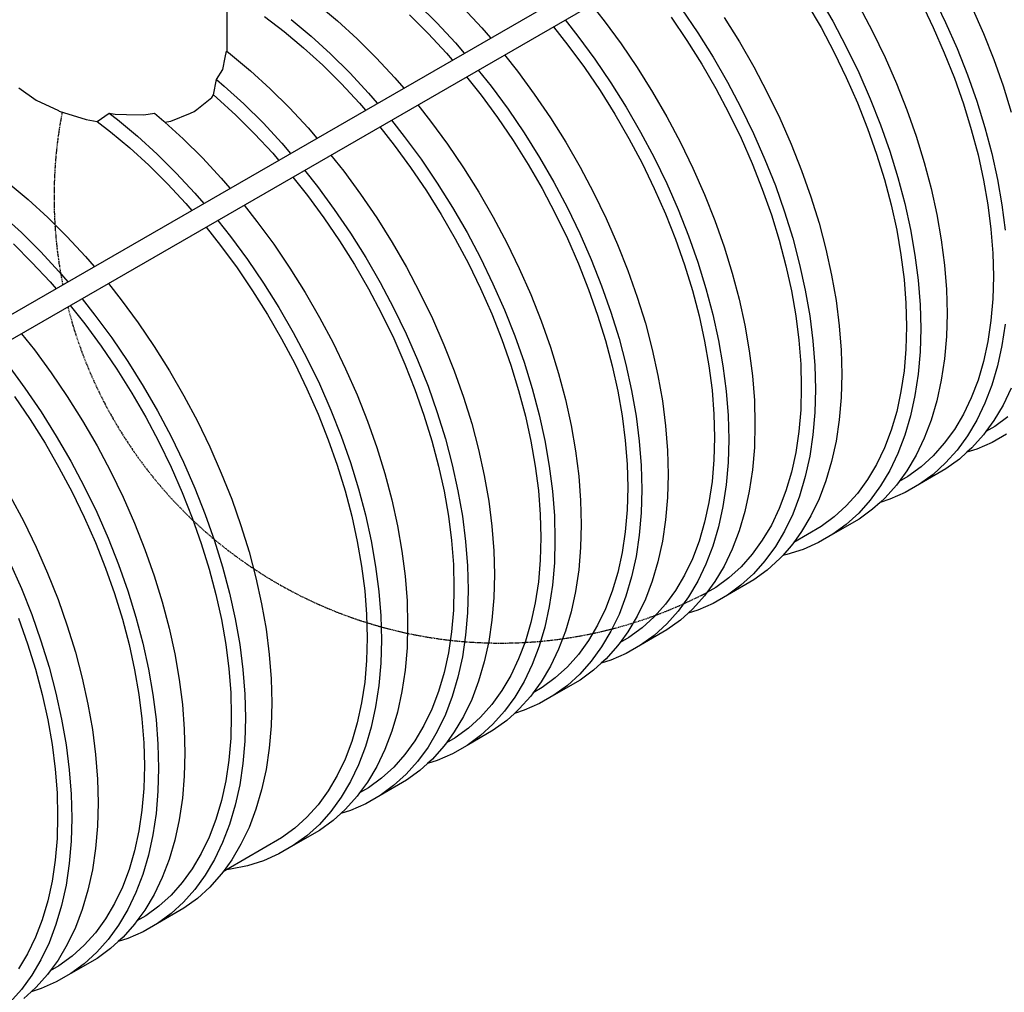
# Model space of a CAD drawing. Extents: x -18027 to -11651, y 1687 to 5059.
# Tile 142 of 170: x -13425 to -13160, y 2615 to 2876. Entities that reach past the tile are written whole.
import ezdxf

# ---------------------------------------------------------------- set-up
doc = ezdxf.new("R2010")
doc.units = 0
doc.header["$MEASUREMENT"] = 0
doc.linetypes.add('DASHED', pattern=[0.75, 0.5, -0.25])
doc.layers.get('0').update_dxf_attribs({"linetype": 'CONTINUOUS'})
doc.layers.add('PIPING-PRODUCT-REGULAR', color=4, linetype='CONTINUOUS')
doc.layers.add('TANK', color=2, linetype='CONTINUOUS')

# ---------------------------------------------------------------- blocks, each defined once
blk = doc.blocks.new('12-14 TANKS')
for p, q in [((173.23, 9.81), (175.16, 6.46)), ((188.64, 9.77), (190.32, 6.3)), ((105.93, 8.76), (108.61, 6.53)), ((119.37, 8.82), (121.95, 6.26)), ((125.48, 8.3), (128, 5.59)), ((142.74, 8.68), (144.46, 6.51)), ((154.86, 8.12), (157.03, 4.93)), ((171.7, 8.87), (173.59, 5.61)), ((178.7, 8.5), (180.51, 5.08)), ((187.02, 9.02), (188.65, 5.64)), ((193.86, 8.34), (195.4, 4.84)), ((93.73, 7.85), (93.73, 2.43)), ((98.83, 7.09), (101.46, 5.09)), ((102.4, 6.72), (105.07, 4.48)), ((118.29, 7.31), (120.8, 4.82)), ((139.21, 6.64), (140.93, 4.47)), ((153.45, 7), (155.56, 3.9)), ((160.56, 6.97), (162.62, 3.69)), ((108.61, 6.53), (111.24, 4.12)), ((121.95, 6.26), (124.46, 3.55)), ((128, 5.59), (129.17, 4.22)), ((137.63, 5.73), (139.58, 3.26)), ((144.46, 6.51), (146.73, 3.42)), ((173.59, 5.61), (175.35, 2.28)), ((175.16, 6.46), (176.98, 3.04)), ((188.65, 5.64), (190.15, 2.23)), ((190.32, 6.3), (191.86, 2.8)), ((101.46, 5.09), (104.07, 2.91)), ((105.07, 4.48), (107.7, 2.08)), ((111.24, 4.12), (113.81, 1.56)), ((120.8, 4.82), (123.25, 2.19)), ((140.93, 4.47), (143.2, 1.38)), ((157.03, 4.93), (159.08, 1.65)), ((180.51, 5.08), (182.19, 1.61)), ((195.4, 4.84), (196.79, 1.31)), ((104.07, 2.91), (106.63, 0.58)), ((124.46, 3.55), (125.64, 2.18)), ((139.58, 3.26), (141.79, 0.26)), ((146.73, 3.42), (148.9, 0.23)), ((155.56, 3.9), (157.56, 0.71)), ((162.62, 3.69), (164.56, 0.33)), ((176.98, 3.04), (178.65, -0.43)), ((191.86, 2.8), (193.26, -0.73)), ((93.22, -0.01), (93.52, 1.6)), ((93.52, 1.6), (93.7, 2.46)), ((93.7, 2.46), (93.73, 2.43)), ((93.73, 2.43), (94.26, 2.02)), ((94.26, 2.02), (96.94, -0.21)), ((107.7, 2.08), (110.28, -0.48)), ((113.81, 1.56), (116.33, -1.15)), ((123.25, 2.19), (124.04, 1.26)), ((131.07, 1.94), (132.8, -0.23)), ((143.2, 1.38), (145.36, -1.81)), ((159.08, 1.65), (161.02, -1.71)), ((175.35, 2.28), (176.98, -1.09)), ((182.19, 1.61), (183.73, -1.9)), ((190.15, 2.23), (191.5, -1.2)), ((106.63, 0.58), (109.13, -1.91)), ((141.79, 0.26), (143.89, -2.84)), ((148.9, 0.23), (150.95, -3.05)), ((157.56, 0.71), (159.44, -2.56)), ((164.56, 0.33), (166.37, -3.09)), ((196.79, 1.31), (198.04, -2.23)), ((92.35, -1.37), (93.22, -0.01)), ((96.94, -0.21), (99.57, -2.61)), ((110.28, -0.48), (112.79, -3.19)), ((116.33, -1.15), (117.51, -2.52)), ((125.96, -1.01), (127.92, -3.47)), ((127.54, -0.1), (129.26, -2.27)), ((132.8, -0.23), (135.06, -3.32)), ((176.98, -1.09), (178.48, -4.5)), ((178.65, -0.43), (180.2, -3.94)), ((191.5, -1.2), (192.71, -4.64)), ((193.26, -0.73), (194.5, -4.27)), ((65.81, -2.47), (68.12, -4.12)), ((91.94, -3.44), (92.35, -1.37)), ((92.35, -1.37), (93.4, -2.25)), ((93.4, -2.25), (96.03, -4.65)), ((99.57, -2.61), (102.15, -5.17)), ((109.13, -1.91), (111.58, -4.55)), ((129.26, -2.27), (131.53, -5.36)), ((145.36, -1.81), (147.42, -5.09)), ((159.44, -2.56), (161.21, -5.88)), ((161.02, -1.71), (162.83, -5.13)), ((183.73, -1.9), (185.13, -5.43)), ((198.04, -2.23), (199.13, -5.76)), ((89.7, -5.38), (91.72, -3.78)), ((91.72, -3.78), (91.94, -3.44)), ((91.94, -3.44), (92.4, -3.82)), ((92.4, -3.82), (94.96, -6.16)), ((112.79, -3.19), (113.97, -4.56)), ((127.92, -3.47), (130.12, -6.47)), ((135.06, -3.32), (137.23, -6.5)), ((143.89, -2.84), (145.89, -6.03)), ((150.95, -3.05), (152.89, -6.4)), ((166.37, -3.09), (168.05, -6.56)), ((180.2, -3.94), (181.59, -7.47)), ((68.12, -4.12), (71.14, -5.55)), ((96.03, -4.65), (98.61, -7.21)), ((102.15, -5.17), (104.66, -7.88)), ((111.58, -4.55), (112.38, -5.48)), ((119.41, -4.79), (121.13, -6.96)), ((147.42, -5.09), (149.35, -8.45)), ((162.83, -5.13), (164.51, -8.6)), ((178.48, -4.5), (179.84, -7.94)), ((192.71, -4.64), (193.77, -8.08)), ((194.5, -4.27), (195.59, -7.8)), ((71.14, -5.55), (71.23, -5.6)), ((71.23, -5.6), (74.85, -6.74)), ((76.31, -7), (77.94, -5.9)), ((77.94, -5.9), (78.73, -6.04)), ((77.94, -5.9), (79.06, -6.75)), ((78.73, -6.04), (80.28, -6.05)), ((80.28, -6.05), (82.61, -6.13)), ((82.61, -6.13), (84.02, -5.9)), ((84.02, -5.9), (85.27, -6.95)), ((86.23, -6.95), (88.86, -5.87)), ((88.86, -5.87), (89.34, -5.67)), ((89.34, -5.67), (89.7, -5.38)), ((94.96, -6.16), (97.47, -8.65)), ((130.12, -6.47), (132.23, -9.58)), ((131.53, -5.36), (133.69, -8.55)), ((137.23, -6.5), (139.28, -9.78)), ((145.89, -6.03), (147.78, -9.29)), ((152.89, -6.4), (154.7, -9.82)), ((161.21, -5.88), (162.84, -9.26)), ((168.05, -6.56), (169.59, -10.06)), ((185.13, -5.43), (186.37, -8.97)), ((74.85, -6.74), (74.87, -6.75)), ((74.87, -6.75), (76.31, -7)), ((76.31, -7), (78.13, -8.39)), ((79.06, -6.75), (81.74, -8.99)), ((85.27, -6.95), (85.42, -7.08)), ((85.42, -7.08), (86.23, -6.95)), ((85.42, -7.08), (87.9, -9.35)), ((98.61, -7.21), (101.13, -9.92)), ((104.66, -7.88), (105.84, -9.25)), ((114.29, -7.74), (116.25, -10.21)), ((115.87, -6.83), (117.59, -9.01)), ((121.13, -6.96), (123.4, -10.05)), ((179.84, -7.94), (181.05, -11.38)), ((181.59, -7.47), (182.83, -11.01)), ((195.59, -7.8), (196.52, -11.32)), ((78.13, -8.39), (80.73, -10.56)), ((81.74, -8.99), (84.37, -11.39)), ((97.47, -8.65), (99.91, -11.28)), ((117.59, -9.01), (119.86, -12.09)), ((133.69, -8.55), (135.75, -11.83)), ((149.35, -8.45), (151.17, -11.86)), ((162.84, -9.26), (164.34, -12.67)), ((164.51, -8.6), (166.05, -12.1)), ((186.37, -8.97), (187.46, -12.5)), ((193.77, -8.08), (194.68, -11.49)), ((80.73, -10.56), (83.29, -12.9)), ((87.9, -9.35), (90.48, -11.91)), ((101.13, -9.92), (102.3, -11.29)), ((116.25, -10.21), (118.45, -13.21)), ((123.4, -10.05), (125.56, -13.24)), ((132.23, -9.58), (134.23, -12.77)), ((139.28, -9.78), (141.22, -13.14)), ((147.78, -9.29), (149.54, -12.62)), ((154.7, -9.82), (156.38, -13.29)), ((169.59, -10.06), (170.98, -13.59)), ((84.37, -11.39), (86.94, -13.95)), ((99.91, -11.28), (100.71, -12.21)), ((107.74, -11.53), (109.46, -13.7)), ((135.75, -11.83), (137.69, -15.18)), ((151.17, -11.86), (152.85, -15.33)), ((181.05, -11.38), (182.11, -14.81)), ((182.83, -11.01), (183.92, -14.54)), ((194.68, -11.49), (195.42, -14.88)), ((196.52, -11.32), (197.28, -14.8)), ((83.29, -12.9), (85.8, -15.39)), ((90.48, -11.91), (93, -14.62)), ((118.45, -13.21), (120.56, -16.31)), ((119.86, -12.09), (122.03, -15.28)), ((134.23, -12.77), (136.11, -16.03)), ((141.22, -13.14), (143.03, -16.56)), ((149.54, -12.62), (151.17, -16)), ((164.34, -12.67), (165.7, -16.1)), ((166.05, -12.1), (167.45, -15.63)), ((187.46, -12.5), (188.39, -16.01)), ((86.94, -13.95), (89.46, -16.66)), ((102.63, -14.48), (104.58, -16.94)), ((104.2, -13.57), (105.93, -15.74)), ((109.46, -13.7), (111.73, -16.79)), ((125.56, -13.24), (127.62, -16.52)), ((156.38, -13.29), (157.92, -16.8)), ((170.98, -13.59), (172.23, -17.13)), ((183.92, -14.54), (184.85, -18.05)), ((64.38, -15.27), (67.05, -17.5)), ((85.8, -15.39), (88.24, -18.02)), ((93, -14.62), (94.17, -15.99)), ((105.93, -15.74), (108.19, -18.83)), ((122.03, -15.28), (124.08, -18.56)), ((137.69, -15.18), (139.5, -18.6)), ((152.85, -15.33), (154.39, -18.84)), ((167.45, -15.63), (168.69, -19.17)), ((182.11, -14.81), (183.01, -18.23)), ((195.42, -14.88), (196, -18.22)), ((197.28, -14.8), (197.88, -18.23)), ((89.46, -16.66), (90.64, -18.03)), ((104.58, -16.94), (106.79, -19.95)), ((111.73, -16.79), (113.89, -19.98)), ((120.56, -16.31), (122.56, -19.5)), ((127.62, -16.52), (129.55, -19.88)), ((136.11, -16.03), (137.87, -19.36)), ((143.03, -16.56), (144.71, -20.03)), ((151.17, -16), (152.67, -19.41)), ((157.92, -16.8), (159.32, -20.33)), ((165.7, -16.1), (166.91, -19.54)), ((172.23, -17.13), (173.32, -20.66)), ((188.39, -16.01), (189.15, -19.49)), ((67.05, -17.5), (69.68, -19.9)), ((88.24, -18.02), (89.04, -18.95)), ((96.07, -18.26), (97.8, -20.44)), ((183.01, -18.23), (183.75, -21.62)), ((184.85, -18.05), (185.62, -21.53)), ((196, -18.22), (196.42, -21.5)), ((197.88, -18.23), (198.31, -21.6)), ((63.52, -19.54), (66.15, -21.94)), ((108.19, -18.83), (110.36, -22.02)), ((122.56, -19.5), (124.44, -22.77)), ((124.08, -18.56), (126.02, -21.92)), ((137.87, -19.36), (139.51, -22.73)), ((139.5, -18.6), (141.18, -22.07)), ((152.67, -19.41), (154.03, -22.84)), ((154.39, -18.84), (155.78, -22.37)), ((166.91, -19.54), (167.96, -22.98)), ((168.69, -19.17), (169.78, -22.7)), ((189.15, -19.49), (189.75, -22.92)), ((69.68, -19.9), (72.26, -22.46)), ((92.54, -20.31), (94.26, -22.48)), ((97.8, -20.44), (100.06, -23.52)), ((106.79, -19.95), (108.89, -23.05)), ((113.89, -19.98), (115.95, -23.26)), ((129.55, -19.88), (131.37, -23.3)), ((144.71, -20.03), (146.25, -23.54)), ((159.32, -20.33), (160.56, -23.87)), ((173.32, -20.66), (174.24, -24.18)), ((66.15, -21.94), (68.72, -24.5)), ((72.26, -22.46), (74.77, -25.17)), ((90.96, -21.22), (92.91, -23.68)), ((94.26, -22.48), (96.53, -25.56)), ((110.36, -22.02), (112.41, -25.3)), ((126.02, -21.92), (127.83, -25.34)), ((141.18, -22.07), (142.72, -25.58)), ((155.78, -22.37), (157.02, -25.91)), ((183.75, -21.62), (184.33, -24.95)), ((185.62, -21.53), (186.21, -24.96)), ((196.42, -21.5), (196.67, -24.71)), ((65.07, -23.45), (67.57, -25.94)), ((92.91, -23.68), (95.12, -26.68)), ((100.06, -23.52), (102.23, -26.71)), ((108.89, -23.05), (110.89, -26.24)), ((115.95, -23.26), (117.89, -26.61)), ((124.44, -22.77), (126.2, -26.09)), ((131.37, -23.3), (133.05, -26.77)), ((139.51, -22.73), (141, -26.14)), ((146.25, -23.54), (147.65, -27.06)), ((154.03, -22.84), (155.24, -26.28)), ((167.96, -22.98), (168.87, -26.4)), ((169.78, -22.7), (170.71, -26.22)), ((189.75, -22.92), (190.18, -26.3)), ((68.72, -24.5), (71.23, -27.21)), ((160.56, -23.87), (161.65, -27.4)), ((174.24, -24.18), (175.01, -27.66)), ((184.33, -24.95), (184.75, -28.23)), ((186.21, -24.96), (186.64, -28.34)), ((196.67, -24.71), (196.75, -27.83)), ((67.57, -25.94), (70.02, -28.57)), ((74.77, -25.17), (75.93, -26.52)), ((96.53, -25.56), (98.69, -28.75)), ((110.89, -26.24), (112.78, -29.5)), ((112.41, -25.3), (114.35, -28.65)), ((126.2, -26.09), (127.84, -29.47)), ((127.83, -25.34), (129.51, -28.81)), ((141, -26.14), (142.36, -29.57)), ((142.72, -25.58), (144.11, -29.11)), ((155.24, -26.28), (156.3, -29.71)), ((157.02, -25.91), (158.11, -29.44)), ((168.87, -26.4), (169.61, -29.78)), ((170.71, -26.22), (171.47, -29.7)), ((190.18, -26.3), (190.44, -29.6)), ((71.23, -27.21), (72.39, -28.56)), ((95.12, -26.68), (97.22, -29.78)), ((102.23, -26.71), (104.28, -29.99)), ((117.89, -26.61), (119.7, -30.03)), ((133.05, -26.77), (134.59, -30.27)), ((147.65, -27.06), (148.89, -30.6)), ((161.65, -27.4), (162.58, -30.91)), ((175.01, -27.66), (175.61, -31.09)), ((70.02, -28.57), (70.8, -29.48)), ((77.83, -28.8), (79.56, -30.98)), ((98.69, -28.75), (100.75, -32.03)), ((114.35, -28.65), (116.16, -32.07)), ((129.51, -28.81), (131.05, -32.31)), ((184.75, -28.23), (185, -31.44)), ((186.64, -28.34), (186.9, -31.64)), ((196.75, -27.83), (196.67, -30.86)), ((97.22, -29.78), (99.22, -32.97)), ((104.28, -29.99), (106.22, -33.35)), ((112.78, -29.5), (114.54, -32.83)), ((119.7, -30.03), (121.38, -33.5)), ((127.84, -29.47), (129.34, -32.88)), ((134.59, -30.27), (135.98, -33.8)), ((142.36, -29.57), (143.57, -33.02)), ((144.11, -29.11), (145.36, -32.64)), ((156.3, -29.71), (157.2, -33.13)), ((158.11, -29.44), (159.04, -32.95)), ((169.61, -29.78), (170.19, -33.12)), ((171.47, -29.7), (172.07, -33.13)), ((190.44, -29.6), (190.52, -32.81)), ((72.72, -31.75), (74.68, -34.22)), ((74.3, -30.84), (76.03, -33.02)), ((79.56, -30.98), (81.83, -34.06)), ((148.89, -30.6), (149.98, -34.13)), ((162.58, -30.91), (163.34, -34.39)), ((175.61, -31.09), (176.03, -34.46)), ((185, -31.44), (185.09, -34.57)), ((186.9, -31.64), (186.99, -34.85)), ((196.67, -30.86), (196.42, -33.78)), ((76.03, -33.02), (78.29, -36.1)), ((99.22, -32.97), (101.11, -36.24)), ((100.75, -32.03), (102.68, -35.39)), ((114.54, -32.83), (116.17, -36.2)), ((116.16, -32.07), (117.84, -35.54)), ((129.34, -32.88), (130.69, -36.31)), ((131.05, -32.31), (132.45, -35.84)), ((143.57, -33.02), (144.63, -36.45)), ((145.36, -32.64), (146.45, -36.18)), ((159.04, -32.95), (159.81, -36.43)), ((190.52, -32.81), (190.44, -35.92)), ((74.68, -34.22), (76.88, -37.22)), ((81.83, -34.06), (83.99, -37.25)), ((106.22, -33.35), (108.03, -36.77)), ((121.38, -33.5), (122.92, -37.01)), ((135.98, -33.8), (137.23, -37.34)), ((149.98, -34.13), (150.91, -37.65)), ((157.2, -33.13), (157.94, -36.52)), ((163.34, -34.39), (163.94, -37.82)), ((170.19, -33.12), (170.61, -36.4)), ((172.07, -33.13), (172.5, -36.5)), ((196.42, -33.78), (196, -36.58)), ((198.31, -34.23), (197.88, -37.1)), ((66.16, -35.53), (67.9, -37.71)), ((102.68, -35.39), (104.5, -38.81)), ((117.84, -35.54), (119.38, -39.05)), ((176.03, -34.46), (176.29, -37.76)), ((185.09, -34.57), (185, -37.6)), ((186.99, -34.85), (186.9, -37.96)), ((78.29, -36.1), (80.46, -39.29)), ((101.11, -36.24), (102.87, -39.56)), ((108.03, -36.77), (109.71, -40.24)), ((116.17, -36.2), (117.67, -39.61)), ((122.92, -37.01), (124.31, -40.54)), ((130.69, -36.31), (131.9, -39.75)), ((132.45, -35.84), (133.69, -39.38)), ((144.63, -36.45), (145.53, -39.87)), ((146.45, -36.18), (147.37, -39.69)), ((157.94, -36.52), (158.52, -39.86)), ((159.81, -36.43), (160.4, -39.87)), ((170.61, -36.4), (170.86, -39.61)), ((172.5, -36.5), (172.76, -39.8)), ((190.44, -35.92), (190.18, -38.92)), ((196, -36.58), (195.42, -39.25)), ((67.9, -37.71), (70.16, -40.8)), ((76.88, -37.22), (78.99, -40.32)), ((83.99, -37.25), (86.04, -40.52)), ((137.23, -37.34), (138.31, -40.87)), ((150.91, -37.65), (151.67, -41.13)), ((163.94, -37.82), (164.37, -41.2)), ((176.29, -37.76), (176.38, -40.97)), ((185, -37.6), (184.75, -40.51)), ((186.9, -37.96), (186.64, -40.96)), ((197.88, -37.1), (197.28, -39.85)), ((80.46, -39.29), (82.51, -42.57)), ((102.87, -39.56), (104.5, -42.94)), ((104.5, -38.81), (106.18, -42.28)), ((117.67, -39.61), (119.03, -43.05)), ((119.38, -39.05), (120.78, -42.58)), ((133.69, -39.38), (134.78, -42.91)), ((170.86, -39.61), (170.94, -42.73)), ((190.18, -38.92), (189.75, -41.8)), ((195.42, -39.25), (194.68, -41.77)), ((64.36, -39.76), (66.63, -42.84)), ((70.16, -40.8), (72.32, -43.98)), ((78.99, -40.32), (80.98, -43.51)), ((86.04, -40.52), (87.98, -43.88)), ((109.71, -40.24), (111.25, -43.74)), ((124.31, -40.54), (125.56, -44.07)), ((131.9, -39.75), (132.96, -43.19)), ((138.31, -40.87), (139.24, -44.38)), ((145.53, -39.87), (146.28, -43.25)), ((147.37, -39.69), (148.14, -43.17)), ((158.52, -39.86), (158.94, -43.14)), ((160.4, -39.87), (160.83, -43.24)), ((172.76, -39.8), (172.84, -43.01)), ((176.38, -40.97), (176.29, -44.09)), ((184.75, -40.51), (184.33, -43.31)), ((186.64, -40.96), (186.21, -43.84)), ((197.28, -39.85), (196.52, -42.44)), ((106.18, -42.28), (107.72, -45.79)), ((151.67, -41.13), (152.27, -44.56)), ((164.37, -41.2), (164.63, -44.5)), ((189.75, -41.8), (189.15, -44.54)), ((194.68, -41.77), (193.77, -44.15)), ((66.63, -42.84), (68.79, -46.03)), ((80.98, -43.51), (82.87, -46.77)), ((82.51, -42.57), (84.44, -45.92)), ((104.5, -42.94), (106, -46.35)), ((119.03, -43.05), (120.24, -46.49)), ((120.78, -42.58), (122.02, -46.12)), ((132.96, -43.19), (133.86, -46.6)), ((134.78, -42.91), (135.71, -46.42)), ((146.28, -43.25), (146.86, -46.59)), ((148.14, -43.17), (148.74, -46.6)), ((158.94, -43.14), (159.19, -46.34)), ((160.83, -43.24), (161.09, -46.54)), ((170.94, -42.73), (170.86, -45.76)), ((172.84, -43.01), (172.76, -46.13)), ((184.33, -43.31), (183.75, -45.98)), ((196.52, -42.44), (195.59, -44.89)), ((199.13, -42.84), (198.04, -45.12)), ((65.22, -43.96), (67.32, -47.06)), ((72.32, -43.98), (74.38, -47.26)), ((87.98, -43.88), (89.79, -47.29)), ((111.25, -43.74), (112.65, -47.27)), ((125.56, -44.07), (126.65, -47.61)), ((139.24, -44.38), (140.01, -47.86)), ((152.27, -44.56), (152.7, -47.93)), ((164.63, -44.5), (164.71, -47.71)), ((176.29, -44.09), (176.03, -47.09)), ((186.21, -43.84), (185.62, -46.58)), ((189.15, -44.54), (188.39, -47.14)), ((193.77, -44.15), (192.71, -46.36)), ((195.59, -44.89), (194.5, -47.16)), ((68.79, -46.03), (70.84, -49.3)), ((84.44, -45.92), (86.25, -49.33)), ((107.72, -45.79), (109.11, -49.31)), ((122.02, -46.12), (123.11, -49.65)), ((170.86, -45.76), (170.61, -48.68)), ((172.76, -46.13), (172.5, -49.13)), ((183.75, -45.98), (183.01, -48.51)), ((198.04, -45.12), (196.79, -47.22)), ((67.32, -47.06), (69.32, -50.24)), ((74.38, -47.26), (76.31, -50.61)), ((82.87, -46.77), (84.63, -50.09)), ((89.79, -47.29), (91.47, -50.76)), ((106, -46.35), (107.36, -49.78)), ((112.65, -47.27), (113.89, -50.81)), ((120.24, -46.49), (121.29, -49.92)), ((126.65, -47.61), (127.58, -51.12)), ((133.86, -46.6), (134.61, -49.99)), ((135.71, -46.42), (136.47, -49.9)), ((146.86, -46.59), (147.27, -49.87)), ((148.74, -46.6), (149.16, -49.97)), ((159.19, -46.34), (159.28, -49.47)), ((161.09, -46.54), (161.18, -49.75)), ((176.03, -47.09), (175.61, -49.96)), ((185.62, -46.58), (184.85, -49.18)), ((188.39, -47.14), (187.46, -49.58)), ((192.71, -46.36), (191.5, -48.4)), ((194.5, -47.16), (193.26, -49.26)), ((196.79, -47.22), (195.73, -48.68)), ((198.68, -46.7), (196.92, -47.99)), ((140.01, -47.86), (140.6, -51.3)), ((152.7, -47.93), (152.96, -51.23)), ((164.71, -47.71), (164.63, -50.82)), ((170.61, -48.68), (170.19, -51.48)), ((183.01, -48.51), (182.11, -50.88)), ((191.5, -48.4), (190.15, -50.27)), ((195.73, -48.68), (195.4, -49.14)), ((196.92, -47.99), (195.73, -48.68)), ((69.32, -50.24), (71.2, -53.5)), ((70.84, -49.3), (72.78, -52.65)), ((84.63, -50.09), (86.26, -53.46)), ((86.25, -49.33), (87.93, -52.8)), ((107.36, -49.78), (108.57, -53.22)), ((109.11, -49.31), (110.36, -52.85)), ((121.29, -49.92), (122.2, -53.34)), ((123.11, -49.65), (124.04, -53.16)), ((134.61, -49.99), (135.19, -53.33)), ((136.47, -49.9), (137.07, -53.34)), ((147.27, -49.87), (147.52, -53.08)), ((149.16, -49.97), (149.42, -53.27)), ((159.28, -49.47), (159.19, -52.5)), ((161.18, -49.75), (161.09, -52.86)), ((172.5, -49.13), (172.07, -52.01)), ((175.61, -49.96), (175.01, -52.71)), ((184.85, -49.18), (183.92, -51.62)), ((187.46, -49.58), (186.37, -51.86)), ((190.15, -50.27), (188.65, -51.95)), ((193.26, -49.26), (191.86, -51.18)), ((195.4, -49.14), (193.86, -50.87)), ((196.56, -50.15), (194.5, -51.05)), ((198.5, -49.03), (196.56, -50.15)), ((76.31, -50.61), (78.12, -54.03)), ((91.47, -50.76), (93.01, -54.26)), ((113.89, -50.81), (114.98, -54.34)), ((127.58, -51.12), (128.34, -54.6)), ((140.6, -51.3), (141.03, -54.67)), ((152.96, -51.23), (153.04, -54.44)), ((164.63, -50.82), (164.37, -53.82)), ((170.19, -51.48), (169.61, -54.15)), ((182.11, -50.88), (181.05, -53.1)), ((191.86, -51.18), (190.32, -52.91)), ((193.19, -51.47), (192.18, -52.4)), ((193.86, -50.87), (193.19, -51.47)), ((194.5, -51.05), (193.19, -51.47)), ((72.78, -52.65), (74.59, -56.07)), ((87.93, -52.8), (89.47, -56.3)), ((110.36, -52.85), (111.44, -56.38)), ((159.19, -52.5), (158.94, -55.42)), ((161.09, -52.86), (160.83, -55.86)), ((172.07, -52.01), (171.47, -54.75)), ((175.01, -52.71), (174.24, -55.3)), ((183.92, -51.62), (182.83, -53.9)), ((186.37, -51.86), (185.13, -53.96)), ((188.65, -51.95), (187.02, -53.44)), ((190.32, -52.91), (188.64, -54.44)), ((192.18, -52.4), (190.37, -53.72)), ((71.2, -53.5), (72.96, -56.83)), ((78.12, -54.03), (79.8, -57.5)), ((86.26, -53.46), (87.76, -56.87)), ((108.57, -53.22), (109.63, -56.66)), ((122.2, -53.34), (122.94, -56.72)), ((124.04, -53.16), (124.8, -56.64)), ((135.19, -53.33), (135.61, -56.61)), ((137.07, -53.34), (137.5, -56.71)), ((147.52, -53.08), (147.61, -56.21)), ((149.42, -53.27), (149.51, -56.49)), ((164.37, -53.82), (163.94, -56.7)), ((169.61, -54.15), (168.87, -56.67)), ((181.05, -53.1), (179.84, -55.14)), ((182.83, -53.9), (181.59, -56)), ((185.13, -53.96), (184.07, -55.41)), ((187.02, -53.44), (185.25, -54.73)), ((190.37, -53.72), (186.83, -55.77)), ((93.01, -54.26), (94.4, -57.79)), ((114.98, -54.34), (115.91, -57.86)), ((128.34, -54.6), (128.94, -58.03)), ((141.03, -54.67), (141.29, -57.97)), ((153.04, -54.44), (152.96, -57.56)), ((158.94, -55.42), (158.52, -58.22)), ((171.47, -54.75), (170.71, -57.35)), ((174.24, -55.3), (173.32, -57.75)), ((179.84, -55.14), (178.48, -57)), ((184.07, -55.41), (183.73, -55.88)), ((185.25, -54.73), (184.07, -55.41)), ((188.64, -54.44), (186.83, -55.77)), ((72.96, -56.83), (74.59, -60.2)), ((74.59, -56.07), (76.27, -59.54)), ((87.76, -56.87), (89.11, -60.3)), ((89.47, -56.3), (90.86, -59.83)), ((109.63, -56.66), (110.53, -60.08)), ((111.44, -56.38), (112.37, -59.9)), ((122.94, -56.72), (123.52, -60.06)), ((124.8, -56.64), (125.4, -60.07)), ((135.61, -56.61), (135.86, -59.82)), ((137.5, -56.71), (137.76, -60.01)), ((147.61, -56.21), (147.52, -59.23)), ((149.51, -56.49), (149.42, -59.6)), ((160.83, -55.86), (160.4, -58.74)), ((163.94, -56.7), (163.34, -59.44)), ((168.87, -56.67), (167.96, -59.05)), ((181.59, -56), (180.2, -57.92)), ((183.73, -55.88), (182.19, -57.6)), ((184.89, -56.88), (182.84, -57.79)), ((186.83, -55.77), (184.89, -56.88)), ((64.65, -57.35), (66.46, -60.77)), ((79.8, -57.5), (81.34, -61)), ((94.4, -57.79), (95.64, -61.32)), ((115.91, -57.86), (116.67, -61.34)), ((128.94, -58.03), (129.37, -61.41)), ((141.29, -57.97), (141.38, -61.18)), ((152.96, -57.56), (152.7, -60.56)), ((170.71, -57.35), (169.78, -59.79)), ((173.32, -57.75), (172.23, -60.02)), ((178.48, -57), (176.98, -58.69)), ((180.2, -57.92), (178.65, -59.64)), ((181.53, -58.21), (180.51, -59.13)), ((182.19, -57.6), (181.53, -58.21)), ((182.84, -57.79), (181.53, -58.21)), ((147.52, -59.23), (147.27, -62.15)), ((158.52, -58.22), (157.94, -60.88)), ((160.4, -58.74), (159.81, -61.48)), ((163.34, -59.44), (162.58, -62.04)), ((167.96, -59.05), (166.91, -61.26)), ((176.98, -58.69), (175.35, -60.17)), ((180.51, -59.13), (178.7, -60.46)), ((66.46, -60.77), (68.13, -64.23)), ((74.59, -60.2), (76.09, -63.6)), ((76.27, -59.54), (77.8, -63.04)), ((89.11, -60.3), (90.32, -63.73)), ((90.86, -59.83), (92.11, -63.36)), ((110.53, -60.08), (111.27, -63.46)), ((112.37, -59.9), (113.14, -63.38)), ((123.52, -60.06), (123.94, -63.34)), ((125.4, -60.07), (125.83, -63.45)), ((135.86, -59.82), (135.94, -62.94)), ((137.76, -60.01), (137.84, -63.22)), ((149.42, -59.6), (149.16, -62.6)), ((152.7, -60.56), (152.27, -63.44)), ((169.78, -59.79), (168.69, -62.06)), ((172.23, -60.02), (170.98, -62.12)), ((175.35, -60.17), (173.59, -61.46)), ((178.7, -60.46), (175.16, -62.5)), ((178.65, -59.64), (176.98, -61.17)), ((81.34, -61), (82.73, -64.52)), ((95.64, -61.32), (96.73, -64.85)), ((116.67, -61.34), (117.27, -64.77)), ((129.37, -61.41), (129.62, -64.7)), ((141.38, -61.18), (141.29, -64.29)), ((147.27, -62.15), (146.86, -64.95)), ((157.94, -60.88), (157.2, -63.41)), ((159.81, -61.48), (159.04, -64.08)), ((162.58, -62.04), (161.65, -64.48)), ((166.91, -61.26), (165.7, -63.3)), ((168.69, -62.06), (167.45, -64.16)), ((173.59, -61.46), (169.92, -63.58)), ((170.98, -62.12), (169.92, -63.58)), ((176.98, -61.17), (175.16, -62.5)), ((77.8, -63.04), (79.2, -66.57)), ((92.11, -63.36), (93.19, -66.89)), ((111.27, -63.46), (111.86, -66.8)), ((113.14, -63.38), (113.73, -66.81)), ((123.94, -63.34), (124.19, -66.55)), ((125.83, -63.45), (126.09, -66.75)), ((135.94, -62.94), (135.86, -65.97)), ((137.84, -63.22), (137.76, -66.33)), ((149.16, -62.6), (148.74, -65.48)), ((152.27, -63.44), (151.67, -66.18)), ((157.2, -63.41), (156.3, -65.78)), ((165.7, -63.3), (164.34, -65.17)), ((175.16, -62.5), (173.23, -63.62)), ((68.13, -64.23), (69.67, -67.73)), ((76.09, -63.6), (77.44, -67.03)), ((82.73, -64.52), (83.98, -68.06)), ((90.32, -63.73), (91.38, -67.17)), ((117.27, -64.77), (117.7, -68.14)), ((129.62, -64.7), (129.71, -67.92)), ((141.29, -64.29), (141.03, -67.29)), ((159.04, -64.08), (158.11, -66.52)), ((161.65, -64.48), (160.56, -66.76)), ((167.45, -64.16), (166.05, -66.08)), ((169.59, -64.04), (168.44, -65.33)), ((171.17, -64.53), (169, -65.22)), ((169.92, -63.58), (169.59, -64.04)), ((173.23, -63.62), (171.17, -64.53)), ((96.73, -64.85), (97.66, -68.36)), ((135.86, -65.97), (135.61, -68.89)), ((146.86, -64.95), (146.28, -67.62)), ((148.74, -65.48), (148.14, -68.22)), ((156.3, -65.78), (155.24, -68)), ((164.34, -65.17), (162.84, -66.85)), ((166.05, -66.08), (164.51, -67.81)), ((168.05, -65.77), (166.37, -67.3)), ((168.44, -65.33), (168.05, -65.77)), ((169, -65.22), (168.44, -65.33)), ((64.6, -66.27), (66.14, -69.78)), ((77.44, -67.03), (78.65, -70.47)), ((79.2, -66.57), (80.44, -70.1)), ((91.38, -67.17), (92.28, -70.58)), ((93.19, -66.89), (94.12, -70.4)), ((111.86, -66.8), (112.27, -70.08)), ((113.73, -66.81), (114.16, -70.18)), ((124.19, -66.55), (124.27, -69.68)), ((126.09, -66.75), (126.17, -69.96)), ((137.76, -66.33), (137.5, -69.34)), ((141.03, -67.29), (140.6, -70.17)), ((151.67, -66.18), (150.91, -68.78)), ((158.11, -66.52), (157.02, -68.8)), ((160.56, -66.76), (159.32, -68.86)), ((162.84, -66.85), (161.21, -68.34)), ((166.37, -67.3), (164.56, -68.63)), ((69.67, -67.73), (71.07, -71.26)), ((83.98, -68.06), (85.06, -71.59)), ((97.66, -68.36), (98.42, -71.84)), ((117.7, -68.14), (117.96, -71.44)), ((129.71, -67.92), (129.62, -71.03)), ((146.28, -67.62), (145.53, -70.15)), ((148.14, -68.22), (147.37, -70.82)), ((150.91, -68.78), (149.98, -71.22)), ((155.24, -68), (154.03, -70.04)), ((161.21, -68.34), (159.44, -69.63)), ((164.56, -68.63), (161.02, -70.67)), ((164.51, -67.81), (162.83, -69.34)), ((66.14, -69.78), (67.53, -73.3)), ((80.44, -70.1), (81.53, -73.63)), ((112.27, -70.08), (112.52, -73.29)), ((124.27, -69.68), (124.19, -72.71)), ((126.17, -69.96), (126.09, -73.07)), ((135.61, -68.89), (135.19, -71.69)), ((137.5, -69.34), (137.07, -72.21)), ((154.03, -70.04), (152.67, -71.91)), ((157.02, -68.8), (155.78, -70.9)), ((159.32, -68.86), (158.26, -70.32)), ((159.44, -69.63), (158.26, -70.32)), ((162.83, -69.34), (161.02, -70.67)), ((71.07, -71.26), (72.31, -74.79)), ((78.65, -70.47), (79.71, -73.9)), ((92.28, -70.58), (93.02, -73.96)), ((94.12, -70.4), (94.89, -73.88)), ((114.16, -70.18), (114.42, -73.48)), ((129.62, -71.03), (129.37, -74.03)), ((140.6, -70.17), (140.01, -72.92)), ((145.53, -70.15), (144.63, -72.52)), ((147.37, -70.82), (146.45, -73.26)), ((149.98, -71.22), (148.89, -73.49)), ((155.78, -70.9), (154.39, -72.82)), ((157.92, -70.78), (156.38, -72.5)), ((158.26, -70.32), (157.92, -70.78)), ((161.02, -70.67), (159.08, -71.79)), ((85.06, -71.59), (85.99, -75.1)), ((98.42, -71.84), (99.02, -75.27)), ((117.96, -71.44), (118.04, -74.65)), ((124.19, -72.71), (123.94, -75.62)), ((135.19, -71.69), (134.61, -74.36)), ((137.07, -72.21), (136.47, -74.96)), ((144.63, -72.52), (143.57, -74.73)), ((152.67, -71.91), (151.17, -73.59)), ((156.38, -72.5), (155.72, -73.11)), ((157.03, -72.69), (155.72, -73.11)), ((159.08, -71.79), (157.03, -72.69)), ((65.78, -73.77), (66.99, -77.21)), ((67.53, -73.3), (68.77, -76.84)), ((79.71, -73.9), (80.61, -77.32)), ((81.53, -73.63), (82.45, -77.14)), ((93.02, -73.96), (93.6, -77.3)), ((94.89, -73.88), (95.48, -77.31)), ((112.52, -73.29), (112.61, -76.41)), ((114.42, -73.48), (114.51, -76.69)), ((126.09, -73.07), (125.83, -76.07)), ((129.37, -74.03), (128.94, -76.91)), ((140.01, -72.92), (139.24, -75.51)), ((146.45, -73.26), (145.36, -75.53)), ((148.89, -73.49), (147.65, -75.59)), ((151.17, -73.59), (149.54, -75.08)), ((154.39, -72.82), (152.85, -74.55)), ((154.7, -74.03), (152.89, -75.36)), ((155.72, -73.11), (154.7, -74.03)), ((72.31, -74.79), (73.4, -78.32)), ((85.99, -75.1), (86.75, -78.57)), ((99.02, -75.27), (99.45, -78.64)), ((118.04, -74.65), (117.96, -77.77)), ((134.61, -74.36), (133.86, -76.88)), ((136.47, -74.96), (135.71, -77.55)), ((143.57, -74.73), (142.36, -76.78)), ((149.54, -75.08), (147.78, -76.37)), ((152.89, -75.36), (149.35, -77.4)), ((152.85, -74.55), (151.17, -76.08)), ((112.61, -76.41), (112.52, -79.44)), ((114.51, -76.69), (114.42, -79.81)), ((123.94, -75.62), (123.52, -78.42)), ((125.83, -76.07), (125.4, -78.95)), ((139.24, -75.51), (138.31, -77.95)), ((145.36, -75.53), (144.11, -77.64)), ((147.65, -75.59), (146.59, -77.05)), ((147.78, -76.37), (146.59, -77.05)), ((151.17, -76.08), (149.35, -77.4)), ((66.99, -77.21), (68.04, -80.64)), ((68.77, -76.84), (69.86, -80.36)), ((80.61, -77.32), (81.36, -80.7)), ((82.45, -77.14), (83.22, -80.61)), ((93.6, -77.3), (94.02, -80.57)), ((95.48, -77.31), (95.91, -80.68)), ((117.96, -77.77), (117.7, -80.77)), ((128.94, -76.91), (128.34, -79.65)), ((133.86, -76.88), (132.96, -79.26)), ((135.71, -77.55), (134.78, -80)), ((138.31, -77.95), (137.23, -80.23)), ((142.36, -76.78), (141, -78.64)), ((144.11, -77.64), (142.72, -79.55)), ((146.25, -77.51), (144.71, -79.24)), ((146.59, -77.05), (146.25, -77.51)), ((149.35, -77.4), (147.42, -78.52)), ((73.4, -78.32), (74.32, -81.83)), ((86.75, -78.57), (87.35, -82)), ((99.45, -78.64), (99.7, -81.93)), ((123.52, -78.42), (122.94, -81.09)), ((125.4, -78.95), (124.8, -81.69)), ((132.96, -79.26), (131.9, -81.47)), ((141, -78.64), (139.51, -80.32)), ((144.71, -79.24), (144.05, -79.84)), ((147.42, -78.52), (145.36, -79.43)), ((68.04, -80.64), (68.95, -84.05)), ((69.86, -80.36), (70.79, -83.87)), ((81.36, -80.7), (81.94, -84.03)), ((83.22, -80.61), (83.82, -84.04)), ((94.02, -80.57), (94.27, -83.78)), ((95.91, -80.68), (96.17, -83.97)), ((112.52, -79.44), (112.27, -82.36)), ((114.42, -79.81), (114.16, -82.81)), ((128.34, -79.65), (127.58, -82.25)), ((134.78, -80), (133.69, -82.27)), ((137.23, -80.23), (135.98, -82.33)), ((139.51, -80.32), (137.87, -81.81)), ((142.72, -79.55), (141.18, -81.28)), ((144.05, -79.84), (143.03, -80.77)), ((145.36, -79.43), (144.05, -79.84)), ((74.32, -81.83), (75.09, -85.31)), ((87.35, -82), (87.78, -85.37)), ((99.7, -81.93), (99.79, -85.14)), ((117.7, -80.77), (117.27, -83.64)), ((122.94, -81.09), (122.2, -83.62)), ((124.8, -81.69), (124.04, -84.29)), ((131.9, -81.47), (130.69, -83.51)), ((137.87, -81.81), (136.11, -83.1)), ((141.18, -81.28), (139.5, -82.81)), ((143.03, -80.77), (141.22, -82.1)), ((112.27, -82.36), (111.86, -85.16)), ((114.16, -82.81), (113.73, -85.69)), ((127.58, -82.25), (126.65, -84.69)), ((133.69, -82.27), (132.45, -84.37)), ((135.98, -82.33), (134.92, -83.79)), ((136.11, -83.1), (134.92, -83.79)), ((141.22, -82.1), (137.69, -84.14)), ((139.5, -82.81), (137.69, -84.14)), ((68.95, -84.05), (69.69, -87.43)), ((70.79, -83.87), (71.55, -87.35)), ((81.94, -84.03), (82.35, -87.31)), ((83.82, -84.04), (84.24, -87.41)), ((94.27, -83.78), (94.35, -86.9)), ((96.17, -83.97), (96.25, -87.18)), ((117.27, -83.64), (116.67, -86.39)), ((122.2, -83.62), (121.29, -85.99)), ((124.04, -84.29), (123.11, -86.73)), ((130.69, -83.51), (129.34, -85.38)), ((132.45, -84.37), (131.05, -86.29)), ((134.59, -84.25), (133.05, -85.98)), ((134.92, -83.79), (134.59, -84.25)), ((137.69, -84.14), (135.75, -85.26)), ((75.09, -85.31), (75.68, -88.74)), ((87.78, -85.37), (88.04, -88.67)), ((99.79, -85.14), (99.7, -88.25)), ((111.86, -85.16), (111.27, -87.83)), ((113.73, -85.69), (113.14, -88.43)), ((126.65, -84.69), (125.56, -86.97)), ((129.34, -85.38), (127.84, -87.06)), ((133.05, -85.98), (132.38, -86.58)), ((135.75, -85.26), (133.69, -86.16)), ((82.35, -87.31), (82.6, -90.52)), ((94.35, -86.9), (94.27, -89.92)), ((96.25, -87.18), (96.17, -90.29)), ((116.67, -86.39), (115.91, -88.98)), ((121.29, -85.99), (120.24, -88.2)), ((123.11, -86.73), (122.02, -89.01)), ((125.56, -86.97), (124.31, -89.07)), ((127.84, -87.06), (126.2, -88.55)), ((131.05, -86.29), (129.51, -88.02)), ((132.38, -86.58), (131.37, -87.51)), ((133.69, -86.16), (132.38, -86.58)), ((69.69, -87.43), (70.27, -90.77)), ((71.55, -87.35), (72.15, -90.78)), ((84.24, -87.41), (84.5, -90.71)), ((99.7, -88.25), (99.45, -91.25)), ((111.27, -87.83), (110.53, -90.35)), ((113.14, -88.43), (112.37, -91.03)), ((120.24, -88.2), (119.03, -90.25)), ((126.2, -88.55), (124.44, -89.84)), ((129.51, -88.02), (127.83, -89.55)), ((131.37, -87.51), (129.55, -88.83)), ((75.68, -88.74), (76.11, -92.11)), ((88.04, -88.67), (88.12, -91.88)), ((94.27, -89.92), (94.02, -92.84)), ((115.91, -88.98), (114.98, -91.43)), ((122.02, -89.01), (120.78, -91.11)), ((124.31, -89.07), (123.25, -90.52)), ((124.44, -89.84), (123.25, -90.52)), ((129.55, -88.83), (126.02, -90.88)), ((127.83, -89.55), (126.02, -90.88)), ((70.27, -90.77), (70.69, -94.05)), ((72.15, -90.78), (72.58, -94.15)), ((82.6, -90.52), (82.69, -93.64)), ((84.5, -90.71), (84.59, -93.92)), ((96.17, -90.29), (95.91, -93.29)), ((99.45, -91.25), (99.02, -94.12)), ((110.53, -90.35), (109.63, -92.73)), ((112.37, -91.03), (111.44, -93.47)), ((119.03, -90.25), (117.67, -92.11)), ((120.78, -91.11), (119.38, -93.03)), ((122.92, -90.98), (121.38, -92.71)), ((123.25, -90.52), (122.92, -90.98)), ((126.02, -90.88), (124.08, -91.99)), ((76.11, -92.11), (76.37, -95.4)), ((88.12, -91.88), (88.04, -94.99)), ((114.98, -91.43), (113.89, -93.7)), ((117.67, -92.11), (116.17, -93.79)), ((124.08, -91.99), (122.03, -92.9)), ((82.69, -93.64), (82.6, -96.66)), ((84.59, -93.92), (84.5, -97.03)), ((94.02, -92.84), (93.6, -95.64)), ((95.91, -93.29), (95.48, -96.16)), ((109.63, -92.73), (108.57, -94.94)), ((111.44, -93.47), (110.36, -95.74)), ((113.89, -93.7), (112.65, -95.8)), ((116.17, -93.79), (114.54, -95.28)), ((119.38, -93.03), (117.84, -94.75)), ((120.72, -93.32), (119.7, -94.24)), ((121.38, -92.71), (120.72, -93.32)), ((122.03, -92.9), (120.72, -93.32)), ((70.69, -94.05), (70.94, -97.25)), ((72.58, -94.15), (72.83, -97.44)), ((88.04, -94.99), (87.78, -97.98)), ((99.02, -94.12), (98.42, -96.86)), ((108.57, -94.94), (107.36, -96.98)), ((117.84, -94.75), (116.16, -96.28)), ((119.7, -94.24), (117.89, -95.57)), ((76.37, -95.4), (76.46, -98.61)), ((93.6, -95.64), (93.02, -98.3)), ((95.48, -96.16), (94.89, -98.9)), ((110.36, -95.74), (109.11, -97.84)), ((112.65, -95.8), (111.59, -97.26)), ((114.54, -95.28), (112.78, -96.57)), ((117.89, -95.57), (114.35, -97.61)), ((116.16, -96.28), (114.35, -97.61)), ((70.94, -97.25), (71.02, -100.37)), ((72.83, -97.44), (72.92, -100.65)), ((82.6, -96.66), (82.35, -99.58)), ((84.5, -97.03), (84.24, -100.03)), ((98.42, -96.86), (97.66, -99.46)), ((107.36, -96.98), (106, -98.85)), ((109.11, -97.84), (107.72, -99.76)), ((111.25, -97.72), (109.71, -99.45)), ((111.59, -97.26), (111.25, -97.72)), ((112.78, -96.57), (111.59, -97.26)), ((114.35, -97.61), (112.41, -98.73)), ((76.46, -98.61), (76.37, -101.72)), ((87.78, -97.98), (87.35, -100.86)), ((93.02, -98.3), (92.28, -100.83)), ((94.89, -98.9), (94.12, -101.5)), ((106, -98.85), (104.5, -100.53)), ((112.41, -98.73), (110.36, -99.64)), ((71.02, -100.37), (70.94, -103.4)), ((82.35, -99.58), (81.94, -102.37)), ((84.24, -100.03), (83.82, -102.9)), ((97.66, -99.46), (96.73, -101.9)), ((104.5, -100.53), (102.87, -102.02)), ((107.72, -99.76), (106.18, -101.49)), ((109.05, -100.05), (108.03, -100.98)), ((109.71, -99.45), (109.05, -100.05)), ((110.36, -99.64), (109.05, -100.05)), ((72.92, -100.65), (72.83, -103.76)), ((76.37, -101.72), (76.11, -104.72)), ((87.35, -100.86), (86.75, -103.6)), ((92.28, -100.83), (91.38, -103.2)), ((94.12, -101.5), (93.19, -103.94)), ((106.18, -101.49), (104.5, -103.02)), ((108.03, -100.98), (106.22, -102.31)), ((81.94, -102.37), (81.36, -105.04)), ((83.82, -102.9), (83.22, -105.64)), ((96.73, -101.9), (95.64, -104.17)), ((102.87, -102.02), (101.11, -103.31)), ((106.22, -102.31), (102.68, -104.35)), ((104.5, -103.02), (102.68, -104.35)), ((70.94, -103.4), (70.69, -106.31)), ((72.83, -103.76), (72.58, -106.76)), ((86.75, -103.6), (85.99, -106.19)), ((91.38, -103.2), (90.32, -105.41)), ((93.19, -103.94), (92.11, -106.21)), ((101.11, -103.31), (93.69, -107.59)), ((95.64, -104.17), (94.4, -106.27)), ((102.68, -104.35), (100.75, -105.47)), ((76.11, -104.72), (75.68, -107.59)), ((81.36, -105.04), (80.61, -107.56)), ((83.22, -105.64), (82.45, -108.23)), ((90.32, -105.41), (89.11, -107.45)), ((100.75, -105.47), (98.69, -106.37)), ((70.69, -106.31), (70.27, -109.11)), ((72.58, -106.76), (72.15, -109.64)), ((85.99, -106.19), (85.06, -108.63)), ((92.11, -106.21), (90.86, -108.31)), ((94.4, -106.27), (93.25, -107.85)), ((96.53, -107.06), (94.26, -107.53)), ((98.69, -106.37), (96.53, -107.06)), ((75.68, -107.59), (75.09, -110.33)), ((80.61, -107.56), (79.71, -109.93)), ((82.45, -108.23), (81.53, -110.67)), ((89.11, -107.45), (87.76, -109.31)), ((90.86, -108.31), (89.47, -110.23)), ((93.01, -108.18), (91.47, -109.91)), ((93.25, -107.85), (93.01, -108.18)), ((93.69, -107.59), (93.25, -107.85)), ((94.26, -107.53), (93.69, -107.59)), ((70.27, -109.11), (69.69, -111.77)), ((72.15, -109.64), (71.55, -112.38)), ((85.06, -108.63), (83.98, -110.91)), ((87.76, -109.31), (86.26, -110.99)), ((75.09, -110.33), (74.32, -112.93)), ((79.71, -109.93), (78.65, -112.14)), ((81.53, -110.67), (80.44, -112.95)), ((83.98, -110.91), (82.73, -113)), ((86.26, -110.99), (84.63, -112.48)), ((89.47, -110.23), (87.93, -111.95)), ((91.47, -109.91), (89.79, -111.44)), ((69.69, -111.77), (68.95, -114.3)), ((71.55, -112.38), (70.79, -114.97)), ((78.65, -112.14), (77.44, -114.19)), ((87.93, -111.95), (86.25, -113.48)), ((89.79, -111.44), (87.98, -112.77)), ((74.32, -112.93), (73.4, -115.37)), ((80.44, -112.95), (79.2, -115.05)), ((82.73, -113), (81.68, -114.46)), ((82.87, -113.77), (81.68, -114.46)), ((84.63, -112.48), (82.87, -113.77)), ((87.98, -112.77), (84.44, -114.81)), ((86.25, -113.48), (84.44, -114.81)), ((68.95, -114.3), (68.04, -116.67)), ((70.79, -114.97), (69.86, -117.41)), ((77.44, -114.19), (76.09, -116.05)), ((79.2, -115.05), (77.8, -116.96)), ((81.34, -114.92), (79.8, -116.65)), ((81.68, -114.46), (81.34, -114.92)), ((84.44, -114.81), (82.51, -115.92)), ((73.4, -115.37), (72.31, -117.64)), ((76.09, -116.05), (74.59, -117.73)), ((82.51, -115.92), (80.46, -116.83)), ((68.04, -116.67), (66.99, -118.88)), ((69.86, -117.41), (68.77, -119.68)), ((72.31, -117.64), (71.07, -119.74)), ((74.59, -117.73), (72.96, -119.22)), ((77.8, -116.96), (76.27, -118.69)), ((79.14, -117.25), (78.12, -118.18)), ((79.8, -116.65), (79.14, -117.25)), ((80.46, -116.83), (79.14, -117.25)), ((66.99, -118.88), (65.78, -120.92)), ((76.27, -118.69), (74.59, -120.22)), ((78.12, -118.18), (76.31, -119.5)), ((68.77, -119.68), (67.53, -121.78)), ((71.07, -119.74), (70.01, -121.19)), ((72.96, -119.22), (71.2, -120.51)), ((76.31, -119.5), (72.78, -121.54)), ((74.59, -120.22), (72.78, -121.54)), ((69.67, -121.66), (68.13, -123.38)), ((70.01, -121.19), (69.67, -121.66)), ((71.2, -120.51), (70.01, -121.19)), ((72.78, -121.54), (70.84, -122.66)), ((67.53, -121.78), (66.14, -123.7)), ((70.84, -122.66), (68.79, -123.56)), ((66.14, -123.7), (64.6, -125.42)), ((67.47, -123.98), (66.46, -124.91)), ((68.13, -123.38), (67.47, -123.98)), ((68.79, -123.56), (67.47, -123.98))]:
    blk.add_line(p, q)
at = {"linetype": 'DASHED', "ltscale": 0.25}
for start, end in [(169.0268, 191.3652), (194.2869, 297.5571)]:
    blk.add_arc((130.51, -17.14), 59.98, start, end, dxfattribs=at)

msp = doc.modelspace()

# ---------------------------------------------------------------- linework, layer by layer
at = {"layer": 'PIPING-PRODUCT-REGULAR'}
for p, q in [((-13492, 2759.33, 0), (-13103.13, 2983.84, 0)), ((-13489.08, 2754.27, 0), (-13100.21, 2978.78, 0))]:
    msp.add_line(p, q, dxfattribs=at)

# ---------------------------------------------------------------- block references
at = {"layer": 'TANK', "xscale": 2, "yscale": 2, "zscale": 2}
msp.add_blockref('12-14 TANKS', (-13556.74, 2862.67), dxfattribs=at)

doc.saveas('drawing.dxf')
